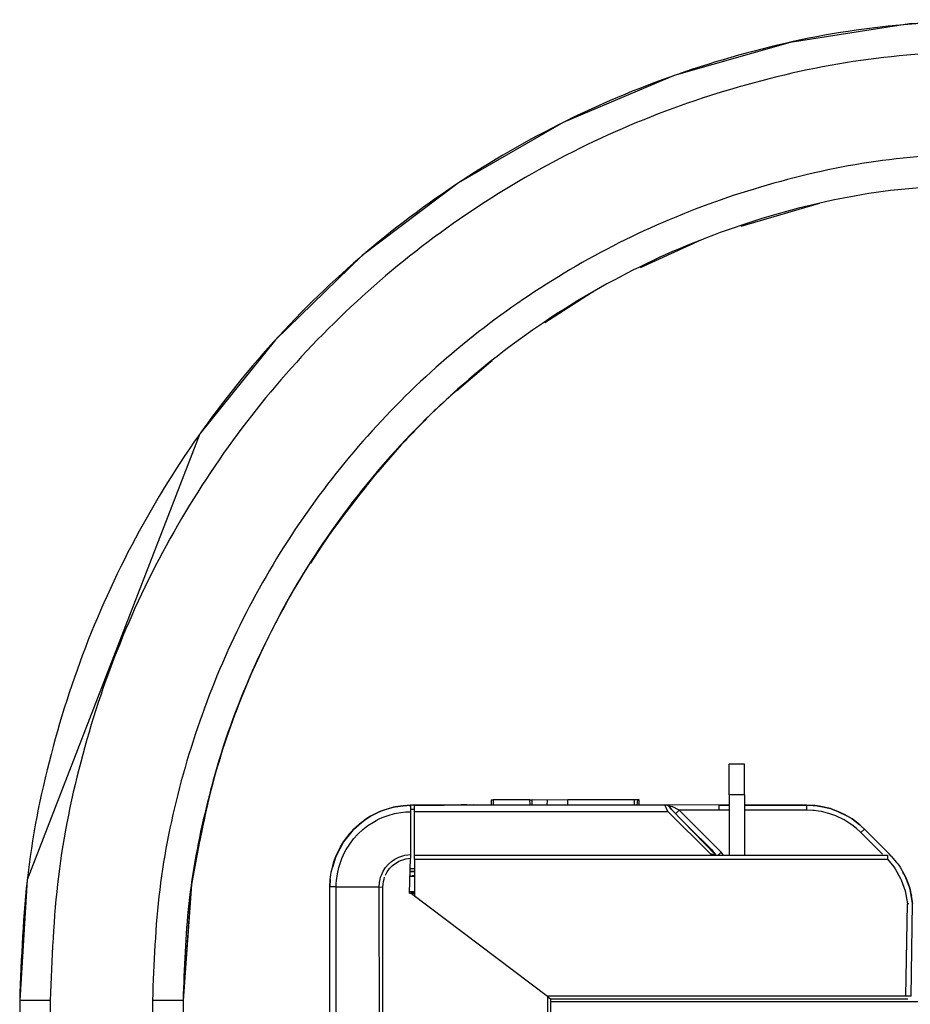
# Model space of a CAD drawing. Header units: millimetres. Extents: x -1298 to 168, y 345 to 933.
# Tile 6 of 22: x -1241 to -1153, y 668 to 764. Entities that reach past the tile are written whole.
import ezdxf

# ---------------------------------------------------------------- set-up
doc = ezdxf.new("R2010")
doc.units = ezdxf.units.MM

# ---------------------------------------------------------------- blocks, each defined once
blk = doc.blocks.new('Riegel_2__8', base_point=(-1202.469, 679.017))
at = {"color": 7, "linetype": 'Continuous'}
for p, q in [((-1169.645, 691.52), (-1171.145, 691.52)), ((-1171.145, 688.523), (-1171.145, 691.52)), ((-1169.645, 688.523), (-1169.645, 691.52)), ((-1171.145, 688.523), (-1171.145, 682.605)), ((-1169.645, 688.523), (-1169.645, 682.605)), ((-1202.311, 679.017), (-1201.944, 679.017))]:
    blk.add_line(p, q, dxfattribs=at)
at = {"color": 1, "linetype": 'Continuous'}
blk.add_line((-1169.645, 688.523), (-1171.145, 688.523), dxfattribs=at)
at = {"color": 7, "linetype": 'Continuous'}
for points, knots in [([(-1201.955, 680.521), (-1202.046, 680.521), (-1202.218, 680.52), (-1202.389, 680.52), (-1202.469, 680.52)], [0, 0, 0, 0, 0.2746295, 0.5147709, 0.5147709, 0.5147709, 0.5147709]), ([(-1201.944, 679.017), (-1202.037, 679.018), (-1202.212, 679.019), (-1202.388, 679.02), (-1202.469, 679.021)], [0, 0, 0, 0, 0.2799189, 0.5254689, 0.5254689, 0.5254689, 0.5254689])]:
    blk.add_open_spline(points, degree=3, knots=knots, dxfattribs=at)
blk = doc.blocks.new('Eckteil-Deckel-rechts__20', base_point=(-1201.944, 668.521))
at = {"color": 1, "linetype": 'Continuous'}
for p, q in [((-1201.944, 687.467), (-1196.144, 687.523)), ((-1194.251, 688.018), (-1194.255, 687.518)), ((-1190.646, 687.518), (-1190.651, 688.018)), ((-1180.151, 687.508), (-1180.098, 688.008)), ((-1177.137, 686.895), (-1177.451, 687.523)), ((-1177.089, 687.469), (-1176.744, 687.357)), ((-1176.054, 687.012), (-1176.744, 687.357)), ((-1172.144, 687.503), (-1172.144, 687.012)), ((-1163.558, 687.503), (-1163.558, 687.012)), ((-1201.944, 686.895), (-1177.137, 686.895)), ((-1172.97, 682.73), (-1177.137, 686.895)), ((-1176.349, 686.722), (-1176.054, 687.012)), ((-1172.144, 687.012), (-1176.054, 687.012)), ((-1176.054, 687.012), (-1171.937, 682.895)), ((-1171.102, 687.012), (-1172.144, 687.012)), ((-1169.123, 687.012), (-1169.645, 687.012)), ((-1163.558, 687.012), (-1169.123, 687.012)), ((-1162.969, 686.989), (-1163.558, 687.012)), ((-1162.823, 686.976), (-1162.969, 686.989)), ((-1162.386, 686.92), (-1162.823, 686.976)), ((-1162.096, 686.869), (-1162.386, 686.92)), ((-1161.524, 686.731), (-1162.096, 686.869)), ((-1161.383, 686.69), (-1161.524, 686.731)), ((-1160.687, 686.441), (-1161.383, 686.69)), ((-1159.891, 686.055), (-1160.687, 686.441)), ((-1159.389, 685.747), (-1159.891, 686.055)), ((-1159.148, 685.579), (-1159.389, 685.747)), ((-1158.687, 685.215), (-1159.148, 685.579)), ((-1158.254, 684.816), (-1158.687, 685.215)), ((-1158.254, 684.816), (-1157.901, 685.16)), ((-1158.254, 684.816), (-1156.142, 682.704)), ((-1201.944, 682.603), (-1172.464, 682.605)), ((-1172.97, 682.73), (-1172.464, 682.605)), ((-1171.937, 682.895), (-1172.185, 682.649)), ((-1171.812, 682.743), (-1171.937, 682.895)), ((-1171.72, 682.57), (-1171.812, 682.743)), ((-1201.944, 682.214), (-1155.655, 682.214)), ((-1155.655, 682.214), (-1155.034, 681.453)), ((-1155.034, 681.453), (-1154.9, 681.258)), ((-1154.9, 681.258), (-1154.375, 680.333)), ((-1154.375, 680.333), (-1154.308, 680.19)), ((-1154.308, 680.19), (-1153.918, 679.114)), ((-1153.918, 679.114), (-1153.68, 677.847)), ((-1153.839, 668.82), (-1153.68, 677.847)), ((-1153.542, 677.849), (-1153.68, 677.847)), ((-1153.339, 668.82), (-1153.181, 677.884)), ((-1153.839, 668.82), (-1189.006, 668.821)), ((-1153.853, 668.525), (-1188.615, 668.525)), ((-1153.638, 668.521), (-1153.853, 668.525)), ((-1153.567, 668.818), (-1153.839, 668.82)), ((-1153.339, 668.82), (-1153.567, 668.818))]:
    blk.add_line(p, q, dxfattribs=at)
at = {"color": 7, "linetype": 'Continuous'}
for p, q in [((-1201.46, 687.494), (-1201.944, 687.467)), ((-1201.944, 686.895), (-1201.944, 687.467)), ((-1200.926, 687.487), (-1201.46, 687.494)), ((-1198.715, 687.493), (-1200.926, 687.487)), ((-1196.144, 687.523), (-1198.715, 687.493)), ((-1196.144, 687.523), (-1177.451, 687.523)), ((-1194.451, 688.018), (-1194.455, 687.518)), ((-1194.451, 688.018), (-1194.251, 688.018)), ((-1190.651, 688.018), (-1194.251, 688.018)), ((-1190.651, 688.018), (-1190.451, 688.018)), ((-1190.446, 687.518), (-1190.451, 688.018)), ((-1188.951, 688.006), (-1190.451, 688.018)), ((-1188.963, 687.516), (-1188.951, 688.006)), ((-1186.951, 688.016), (-1188.951, 688.006)), ((-1180.451, 688.016), (-1186.951, 688.016)), ((-1186.946, 687.517), (-1186.951, 688.016)), ((-1180.098, 688.008), (-1180.451, 688.016)), ((-1180.451, 688.016), (-1180.446, 687.516)), ((-1179.946, 687.507), (-1179.951, 688.007)), ((-1177.451, 687.523), (-1177.089, 687.469)), ((-1172.144, 687.503), (-1177.451, 687.523)), ((-1177.451, 687.523), (-1177.089, 687.469)), ((-1176.783, 687.062), (-1177.089, 687.469)), ((-1177.089, 687.469), (-1176.783, 687.062)), ((-1171.102, 687.503), (-1172.144, 687.503)), ((-1172.144, 687.503), (-1171.102, 687.503)), ((-1169.123, 687.503), (-1169.645, 687.503)), ((-1169.645, 687.503), (-1169.123, 687.503)), ((-1163.558, 687.503), (-1169.123, 687.503)), ((-1169.123, 687.503), (-1163.558, 687.503)), ((-1162.93, 687.478), (-1163.558, 687.503)), ((-1163.558, 687.503), (-1162.93, 687.478)), ((-1162.721, 687.459), (-1162.93, 687.478)), ((-1162.93, 687.478), (-1162.721, 687.459)), ((-1162.307, 687.405), (-1162.721, 687.459)), ((-1162.721, 687.459), (-1161.999, 687.35)), ((-1161.999, 687.35), (-1162.307, 687.405)), ((-1161.388, 687.203), (-1161.999, 687.35)), ((-1161.999, 687.35), (-1161.238, 687.159)), ((-1161.238, 687.159), (-1161.388, 687.203)), ((-1201.944, 682.603), (-1201.944, 686.895)), ((-1172.464, 682.605), (-1176.783, 687.062)), ((-1176.783, 687.062), (-1175.671, 685.951)), ((-1161.086, 687.112), (-1161.238, 687.159)), ((-1161.238, 687.159), (-1160.496, 686.894)), ((-1160.496, 686.894), (-1161.086, 687.112)), ((-1159.784, 686.557), (-1160.496, 686.894)), ((-1160.496, 686.894), (-1159.557, 686.431)), ((-1159.557, 686.431), (-1159.784, 686.557)), ((-1159.111, 686.154), (-1159.557, 686.431)), ((-1159.557, 686.431), (-1159.111, 686.154)), ((-1175.671, 685.951), (-1175.114, 685.395)), ((-1175.114, 685.395), (-1174.558, 684.839)), ((-1158.854, 685.974), (-1159.111, 686.154)), ((-1159.111, 686.154), (-1158.362, 685.586)), ((-1158.362, 685.586), (-1158.854, 685.974)), ((-1158.205, 685.448), (-1158.362, 685.586)), ((-1158.362, 685.586), (-1158.205, 685.448)), ((-1157.901, 685.16), (-1158.205, 685.448)), ((-1158.205, 685.448), (-1157.901, 685.16)), ((-1174.558, 684.839), (-1173.446, 683.727)), ((-1157.901, 685.16), (-1155.487, 682.746)), ((-1157.297, 684.557), (-1157.901, 685.16)), ((-1155.487, 682.746), (-1157.297, 684.557)), ((-1173.446, 683.727), (-1172.89, 683.171)), ((-1201.944, 682.214), (-1201.944, 682.603)), ((-1172.652, 682.633), (-1172.97, 682.73)), ((-1172.89, 683.171), (-1172.464, 682.605)), ((-1172.464, 682.605), (-1172.652, 682.633)), ((-1172.464, 682.605), (-1155.656, 682.605)), ((-1155.656, 682.605), (-1155.655, 682.214)), ((-1155.271, 682.513), (-1155.487, 682.746)), ((-1155.271, 682.513), (-1155.487, 682.746)), ((-1155.271, 682.513), (-1154.747, 681.903)), ((-1155.271, 682.513), (-1154.747, 681.903)), ((-1201.944, 682.214), (-1201.944, 678.57)), ((-1154.747, 681.903), (-1154.626, 681.751)), ((-1154.626, 681.751), (-1154.534, 681.618)), ((-1154.534, 681.618), (-1154.414, 681.436)), ((-1154.414, 681.436), (-1154.052, 680.791)), ((-1154.052, 680.791), (-1154.147, 680.958)), ((-1154.052, 680.791), (-1154.147, 680.958)), ((-1154.052, 680.791), (-1153.924, 680.557)), ((-1153.924, 680.557), (-1154.052, 680.791)), ((-1153.924, 680.557), (-1153.818, 680.325)), ((-1153.499, 679.469), (-1153.924, 680.557)), ((-1153.818, 680.325), (-1153.499, 679.469)), ((-1153.699, 680.018), (-1153.648, 679.885)), ((-1153.699, 680.018), (-1153.648, 679.885)), ((-1153.648, 679.885), (-1153.587, 679.705)), ((-1153.648, 679.885), (-1153.587, 679.705)), ((-1153.499, 679.469), (-1153.437, 679.256)), ((-1153.437, 679.256), (-1153.499, 679.469)), ((-1153.437, 679.256), (-1153.181, 677.884)), ((-1153.181, 677.884), (-1153.437, 679.256)), ((-1153.344, 678.87), (-1153.292, 678.625)), ((-1153.339, 668.82), (-1153.181, 677.884)), ((-1153.638, 668.521), (-1188.615, 668.525))]:
    blk.add_line(p, q, dxfattribs=at)
blk.add_open_spline([(-1179.951, 688.007), (-1179.975, 688.007), (-1180.024, 688.007), (-1180.073, 688.007), (-1180.098, 688.008)], degree=3, dxfattribs=at)
blk = doc.blocks.new('Seitenteil-rechts__23', base_point=(-1215.344, 345.414))
at = {"color": 7, "linetype": 'Continuous'}
for p, q in [((-1204.024, 687.292), (-1205.347, 686.866)), ((-1204.816, 687.068), (-1204.024, 687.292)), ((-1204.024, 687.292), (-1203.853, 687.329)), ((-1203.853, 687.329), (-1204.024, 687.292)), ((-1203.853, 687.329), (-1203.071, 687.45)), ((-1203.071, 687.45), (-1203.853, 687.329)), ((-1203.071, 687.45), (-1202.344, 687.492)), ((-1202.344, 687.492), (-1203.071, 687.45)), ((-1202.344, 687.492), (-1196.844, 687.538)), ((-1201.624, 687.496), (-1202.344, 687.492)), ((-1202.344, 687.492), (-1202.344, 686.864)), ((-1197.391, 687.533), (-1201.624, 687.496)), ((-1196.844, 687.538), (-1197.391, 687.533)), ((-1206.716, 686.126), (-1206.263, 686.409)), ((-1206.263, 686.409), (-1206.716, 686.126)), ((-1206.263, 686.409), (-1205.796, 686.66)), ((-1205.796, 686.66), (-1206.263, 686.409)), ((-1205.796, 686.66), (-1205.347, 686.866)), ((-1205.347, 686.866), (-1205.796, 686.66)), ((-1205.347, 686.866), (-1204.816, 687.068)), ((-1202.344, 686.864), (-1202.344, 682.673)), ((-1206.716, 686.126), (-1207.932, 685.118)), ((-1207.932, 685.118), (-1207.142, 685.818)), ((-1207.142, 685.818), (-1207.932, 685.118)), ((-1207.752, 685.279), (-1207.142, 685.818)), ((-1207.142, 685.818), (-1206.716, 686.126)), ((-1208.109, 684.933), (-1208.906, 683.922)), ((-1208.906, 683.922), (-1208.624, 684.319)), ((-1208.624, 684.319), (-1208.109, 684.933)), ((-1208.271, 684.746), (-1208.417, 684.566)), ((-1208.417, 684.566), (-1208.271, 684.746)), ((-1208.109, 684.933), (-1208.271, 684.746)), ((-1208.109, 684.933), (-1207.932, 685.118)), ((-1207.932, 685.118), (-1208.109, 684.933)), ((-1208.906, 683.922), (-1209.666, 682.479)), ((-1209.666, 682.479), (-1209.205, 683.434)), ((-1209.205, 683.434), (-1208.906, 683.922)), ((-1209.666, 682.479), (-1209.997, 681.411)), ((-1209.847, 681.98), (-1209.666, 682.479)), ((-1202.344, 682.673), (-1202.344, 682.301)), ((-1210.109, 680.954), (-1209.997, 681.411)), ((-1209.997, 681.411), (-1209.847, 681.98)), ((-1209.735, 682.293), (-1209.847, 681.98)), ((-1209.847, 681.98), (-1209.735, 682.293)), ((-1202.455, 678.877), (-1202.344, 682.301)), ((-1210.21, 680.229), (-1210.155, 680.685)), ((-1210.155, 680.685), (-1210.109, 680.954)), ((-1201.944, 681.021), (-1202.344, 681.017)), ((-1210.244, 679.492), (-1210.21, 680.229)), ((-1210.21, 680.229), (-1210.244, 679.492)), ((-1210.244, 679.492), (-1210.21, 680.229)), ((-1210.244, 643.213), (-1210.244, 679.492)), ((-1202.455, 678.877), (-1201.944, 678.872)), ((-1188.947, 668.776), (-1202.264, 678.812)), ((-1188.947, 668.776), (-1188.644, 668.548)), ((-1188.644, 668.548), (-1188.644, 637.968))]:
    blk.add_line(p, q, dxfattribs=at)
at = {"color": 1, "linetype": 'Continuous'}
for p, q in [((-1202.305, 687.109), (-1202.344, 687.492)), ((-1205.422, 686.148), (-1205.13, 686.279)), ((-1205.13, 686.279), (-1204.833, 686.398)), ((-1204.833, 686.398), (-1204.531, 686.503)), ((-1204.531, 686.503), (-1203.916, 686.674)), ((-1203.916, 686.674), (-1203.735, 686.714)), ((-1203.735, 686.714), (-1203.289, 686.791)), ((-1203.289, 686.791), (-1202.817, 686.843)), ((-1202.817, 686.843), (-1202.344, 686.864)), ((-1202.305, 687.109), (-1201.944, 687.113)), ((-1207.026, 685.11), (-1206.522, 685.501)), ((-1206.522, 685.501), (-1205.986, 685.848)), ((-1205.986, 685.848), (-1205.707, 686.004)), ((-1205.707, 686.004), (-1205.422, 686.148)), ((-1207.921, 684.204), (-1207.493, 684.676)), ((-1207.493, 684.676), (-1207.026, 685.11)), ((-1208.648, 683.156), (-1208.307, 683.696)), ((-1208.307, 683.696), (-1207.921, 684.204)), ((-1209.069, 682.295), (-1208.941, 682.588)), ((-1208.941, 682.588), (-1208.801, 682.875)), ((-1208.801, 682.875), (-1208.648, 683.156)), ((-1203.698, 682.322), (-1203.508, 682.411)), ((-1203.508, 682.411), (-1203.313, 682.489)), ((-1203.313, 682.489), (-1202.91, 682.603)), ((-1202.91, 682.603), (-1202.628, 682.651)), ((-1202.628, 682.651), (-1202.344, 682.673)), ((-1209.375, 681.386), (-1209.286, 681.694)), ((-1209.286, 681.694), (-1209.184, 681.997)), ((-1209.184, 681.997), (-1209.069, 682.295)), ((-1204.798, 681.387), (-1204.531, 681.703)), ((-1204.531, 681.703), (-1204.225, 681.98)), ((-1204.401, 681.293), (-1204.268, 681.441)), ((-1204.268, 681.441), (-1204.125, 681.58)), ((-1204.225, 681.98), (-1203.881, 682.219)), ((-1204.125, 681.58), (-1203.479, 682.017)), ((-1203.881, 682.219), (-1203.698, 682.322)), ((-1203.479, 682.017), (-1203.332, 682.084)), ((-1203.332, 682.084), (-1203.113, 682.165)), ((-1203.113, 682.165), (-1202.805, 682.246)), ((-1202.805, 682.246), (-1202.344, 682.301)), ((-1209.594, 680.133), (-1209.511, 680.768)), ((-1209.511, 680.768), (-1209.375, 681.386)), ((-1205.328, 680.258), (-1205.273, 680.456)), ((-1205.273, 680.456), (-1205.203, 680.652)), ((-1205.203, 680.652), (-1205.024, 681.033)), ((-1205.024, 681.033), (-1204.798, 681.387)), ((-1204.946, 680.261), (-1204.885, 680.45)), ((-1204.812, 680.633), (-1204.63, 680.977)), ((-1204.63, 680.977), (-1204.401, 681.293)), ((-1202.344, 681.303), (-1201.969, 681.306)), ((-1202.344, 681.017), (-1202.155, 681.023)), ((-1202.155, 681.023), (-1201.944, 681.021)), ((-1209.622, 679.493), (-1210.244, 679.492)), ((-1209.622, 679.493), (-1209.615, 679.814)), ((-1209.622, 679.493), (-1205.42, 679.495)), ((-1209.622, 643.217), (-1209.622, 679.493)), ((-1209.615, 679.814), (-1209.594, 680.133)), ((-1205.42, 679.495), (-1205.388, 679.922)), ((-1205.33, 643.223), (-1205.42, 679.495)), ((-1205.42, 679.495), (-1205.05, 679.468)), ((-1205.388, 679.922), (-1205.328, 680.258)), ((-1205.05, 679.468), (-1205.033, 679.77)), ((-1205.033, 679.77), (-1204.999, 680.028)), ((-1204.999, 680.028), (-1204.946, 680.261)), ((-1205.048, 643.237), (-1205.05, 679.468)), ((-1188.947, 668.776), (-1188.947, 637.933))]:
    blk.add_line(p, q, dxfattribs=at)
blk = doc.blocks.new('Schliessbuchse__24', base_point=(-1202.231, 680.617))
at = {"color": 7, "linetype": 'Continuous'}
blk.add_line((-1202.231, 680.617), (-1201.944, 680.617), dxfattribs=at)
blk = doc.blocks.new('Seitenteil-rechts-kpl__1__25', base_point=(-1215.344, 345.414))
for name, p in [('Seitenteil-rechts__23', (-1215.344, 345.414)), ('Schliessbuchse__24', (-1202.231, 680.617))]:
    blk.add_blockref(name, p)
blk = doc.blocks.new('Gehaeuse-kpl_-S120__26', base_point=(-1215.344, 345.411))
for name, p in [('Riegel_2__8', (-1202.469, 679.017)), ('Seitenteil-rechts-kpl__1__25', (-1215.344, 345.414)), ('Eckteil-Deckel-rechts__20', (-1201.944, 668.521))]:
    blk.add_blockref(name, p)
blk = doc.blocks.new('Rahmen_lang-bearb_-S120__27', base_point=(-1188.644, 667.758))
at = {"color": 1, "linetype": 'Continuous'}
blk.add_line((100.356, 668.257), (-1188.644, 668.257), dxfattribs=at)
blk = doc.blocks.new('Diffusor-S120-kpl___33', base_point=(-1188.644, 369.413))
blk.add_blockref('Rahmen_lang-bearb_-S120__27', (-1188.644, 667.758))
blk = doc.blocks.new('Haltebuegel__52', base_point=(-1240.62, 540.958))
at = {"color": 7, "linetype": 'Continuous'}
for p, q in [((-1144.62, 764.388), (-1153.478, 763.977)), ((-1153.478, 763.977), (-1165.158, 762.164)), ((-1165.158, 762.164), (-1176.526, 758.929)), ((-1176.526, 758.929), (-1187.411, 754.322)), ((-1187.411, 754.322), (-1197.647, 748.412)), ((-1197.647, 748.412), (-1207.079, 741.29)), ((-1162.422, 746.348), (-1170.015, 744.141)), ((-1162.272, 746.381), (-1162.422, 746.348)), ((-1173.848, 742.824), (-1179.855, 740.097)), ((-1173.694, 742.881), (-1173.848, 742.824)), ((-1207.079, 741.29), (-1215.565, 733.062)), ((-1184.62, 737.636), (-1189.201, 734.705)), ((-1184.468, 737.719), (-1184.62, 737.636)), ((-1215.565, 733.062), (-1222.975, 723.853)), ((-1194.5, 730.9), (-1197.835, 728.02)), ((-1194.355, 731.009), (-1194.5, 730.9)), ((-1222.975, 723.853), (-1239.893, 680.185)), ((-1203.133, 722.9), (-1203.265, 722.768)), ((-1203.265, 722.768), (-1205.548, 720.14)), ((-1210.72, 713.419), (-1212.153, 711.195)), ((-1210.606, 713.572), (-1210.72, 713.419)), ((-1216.698, 703.065), (-1217.484, 701.347)), ((-1216.607, 703.232), (-1216.698, 703.065)), ((-1221.002, 692.108), (-1221.066, 691.934)), ((-1221.066, 691.934), (-1221.405, 690.782)), ((-1223.692, 680.442), (-1223.727, 680.277)), ((-1239.893, 680.185), (-1240.62, 668.388)), ((-1223.806, 679.745), (-1224.62, 668.388)), ((-1223.806, 679.745), (-1224.62, 668.388)), ((-1223.806, 679.745), (-1224.62, 668.388)), ((-1223.806, 679.745), (-1224.62, 668.388)), ((-1223.727, 680.277), (-1223.806, 679.745)), ((-1223.875, 679.281), (-1224.62, 668.388)), ((-1240.62, 668.388), (-1240.62, 542.223)), ((-1224.62, 668.388), (-1224.62, 555.421))]:
    blk.add_line(p, q, dxfattribs=at)
at = {"color": 1, "linetype": 'Continuous'}
for p, q in [((-1237.62, 668.391), (-1237.62, 545.035)), ((-1227.62, 668.391), (-1227.62, 550.219))]:
    blk.add_line(p, q, dxfattribs=at)
at = {"color": 7, "linetype": 'Continuous'}
for points, knots in [([(-1144.62, 764.388), (-1148.809, 764.229), (-1157.187, 763.912), (-1169.538, 761.362), (-1181.463, 757.339), (-1192.758, 751.762), (-1203.229, 744.768), (-1212.697, 736.464), (-1221.001, 726.996), (-1227.995, 716.525), (-1233.572, 705.23), (-1237.595, 693.305), (-1240.145, 680.954), (-1240.462, 672.576), (-1240.62, 668.388)], [0, 0, 0, 0, 12.557401, 25.114801, 37.672201, 50.2296, 62.786999, 75.344396, 87.901792, 100.459188, 113.016582, 125.573976, 138.131369, 150.688762, 150.688762, 150.688762, 150.688762]), ([(-1197.009, 728.837), (-1198.094, 727.871), (-1200.266, 725.938), (-1202.264, 723.825), (-1203.265, 722.768)], [0, 0, 0, 0, 4.353363, 8.719097, 8.719097, 8.719097, 8.719097]), ([(-1197.009, 728.837), (-1198.094, 727.871), (-1200.266, 725.938), (-1202.264, 723.825), (-1203.265, 722.768)], [0, 0, 0, 0, 4.353363, 8.719097, 8.719097, 8.719097, 8.719097]), ([(-1197.009, 728.837), (-1198.094, 727.871), (-1200.266, 725.938), (-1202.264, 723.825), (-1203.265, 722.768)], [0, 0, 0, 0, 4.353363, 8.719097, 8.719097, 8.719097, 8.719097]), ([(-1205.08, 720.749), (-1207.076, 718.282), (-1211.069, 713.346), (-1215.884, 705.103), (-1219.76, 696.393), (-1222.534, 687.273), (-1224.292, 677.895), (-1224.511, 671.555), (-1224.62, 668.388)], [0, 0, 0, 0, 9.509192, 19.022747, 28.537101, 38.051455, 47.563359, 57.060327, 57.060327, 57.060327, 57.060327]), ([(-1205.08, 720.749), (-1207.076, 718.282), (-1211.069, 713.346), (-1215.884, 705.103), (-1219.76, 696.393), (-1222.534, 687.273), (-1224.292, 677.895), (-1224.511, 671.555), (-1224.62, 668.388)], [0, 0, 0, 0, 9.509192, 19.022747, 28.537101, 38.051455, 47.563359, 57.060327, 57.060327, 57.060327, 57.060327]), ([(-1205.08, 720.749), (-1207.076, 718.282), (-1211.069, 713.346), (-1215.884, 705.103), (-1219.76, 696.393), (-1222.534, 687.273), (-1224.292, 677.895), (-1224.511, 671.555), (-1224.62, 668.388)], [0, 0, 0, 0, 9.509192, 19.022747, 28.537101, 38.051455, 47.563359, 57.060327, 57.060327, 57.060327, 57.060327])]:
    blk.add_open_spline(points, degree=3, knots=knots, dxfattribs=at)
at = {"color": 1, "linetype": 'Continuous'}
for points, knots in [([(-1144.62, 761.391), (-1148.678, 761.237), (-1156.794, 760.93), (-1168.759, 758.46), (-1180.312, 754.563), (-1191.253, 749.16), (-1201.397, 742.384), (-1210.569, 734.34), (-1218.614, 725.168), (-1225.39, 715.024), (-1230.792, 704.082), (-1234.689, 692.53), (-1237.16, 680.565), (-1237.467, 672.449), (-1237.62, 668.391)], [0, 0, 0, 0, 12.164982, 24.329964, 36.494945, 48.659925, 60.824905, 72.989884, 85.154861, 97.319838, 109.484814, 121.649789, 133.814764, 145.979738, 145.979738, 145.979738, 145.979738]), ([(-1144.62, 751.391), (-1148.242, 751.254), (-1155.485, 750.98), (-1166.164, 748.775), (-1176.474, 745.297), (-1186.239, 740.475), (-1195.292, 734.428), (-1203.478, 727.249), (-1210.657, 719.063), (-1216.705, 710.01), (-1221.526, 700.245), (-1225.005, 689.934), (-1227.209, 679.256), (-1227.483, 672.013), (-1227.62, 668.391)], [0, 0, 0, 0, 10.856919, 21.713839, 32.570757, 43.427675, 54.284593, 65.141509, 75.998425, 86.855339, 97.712253, 108.569167, 119.426079, 130.282992, 130.282992, 130.282992, 130.282992]), ([(-1144.62, 748.356), (-1148.445, 748.208), (-1156.095, 747.914), (-1167.333, 745.362), (-1178.104, 741.351), (-1188.188, 735.81), (-1197.378, 728.892), (-1205.482, 720.73), (-1212.345, 711.494), (-1217.786, 701.369), (-1221.842, 690.583), (-1223.197, 683.048), (-1223.875, 679.281)], [0, 0, 0, 0, 11.461849, 22.924811, 34.388622, 45.852432, 57.316242, 68.78005, 80.243857, 91.707663, 103.171469, 114.635274, 114.635274, 114.635274, 114.635274]), ([(-1197.009, 728.837), (-1198.094, 727.871), (-1200.266, 725.938), (-1202.264, 723.825), (-1203.265, 722.768)], [0, 0, 0, 0, 4.353363, 8.719097, 8.719097, 8.719097, 8.719097]), ([(-1197.009, 728.837), (-1198.094, 727.871), (-1200.266, 725.938), (-1202.264, 723.825), (-1203.265, 722.768)], [0, 0, 0, 0, 4.353363, 8.719097, 8.719097, 8.719097, 8.719097]), ([(-1205.08, 720.749), (-1207.457, 717.768), (-1212.21, 711.807), (-1217.605, 701.691), (-1221.717, 690.989), (-1223.11, 683.493), (-1223.806, 679.745)], [0, 0, 0, 0, 11.41426, 22.82852, 34.242778, 45.657036, 45.657036, 45.657036, 45.657036]), ([(-1205.08, 720.749), (-1207.457, 717.768), (-1212.21, 711.807), (-1217.605, 701.691), (-1221.717, 690.989), (-1223.11, 683.493), (-1223.806, 679.745)], [0, 0, 0, 0, 11.41426, 22.82852, 34.242778, 45.657036, 45.657036, 45.657036, 45.657036]), ([(-1205.08, 720.749), (-1207.457, 717.768), (-1212.21, 711.807), (-1217.605, 701.691), (-1221.717, 690.989), (-1223.11, 683.493), (-1223.806, 679.745)], [0, 0, 0, 0, 11.41426, 22.82852, 34.242778, 45.657036, 45.657036, 45.657036, 45.657036]), ([(-1205.08, 720.749), (-1207.457, 717.768), (-1212.21, 711.807), (-1217.605, 701.691), (-1221.717, 690.989), (-1223.11, 683.493), (-1223.806, 679.745)], [0, 0, 0, 0, 11.41426, 22.82852, 34.242778, 45.657036, 45.657036, 45.657036, 45.657036]), ([(-1237.62, 668.391), (-1237.879, 668.391), (-1238.379, 668.391), (-1239.086, 668.391), (-1239.694, 668.39), (-1240.16, 668.39), (-1240.452, 668.389), (-1240.586, 668.388), (-1240.62, 668.388)], [0, 0, 0, 0, 0.776457, 1.5, 2.12132, 2.598077, 2.897779, 3.000005, 3.000005, 3.000005, 3.000005]), ([(-1224.62, 668.388), (-1224.655, 668.388), (-1224.789, 668.389), (-1225.081, 668.39), (-1225.547, 668.39), (-1226.155, 668.391), (-1226.862, 668.391), (-1227.362, 668.391), (-1227.62, 668.391)], [0, 0, 0, 0, 0.102225, 0.401928, 0.878685, 1.500005, 2.223548, 3.000005, 3.000005, 3.000005, 3.000005])]:
    blk.add_open_spline(points, degree=3, knots=knots, dxfattribs=at)
blk = doc.blocks.new('Haltebuegel-MAN-S120__63', base_point=(-1298.383, 473.202))
blk.add_blockref('Haltebuegel__52', (-1240.62, 540.958))
blk = doc.blocks.new('S120_1__64', base_point=(-1298.383, 345.411))
for name, p in [('Haltebuegel-MAN-S120__63', (-1298.383, 473.202)), ('Gehaeuse-kpl_-S120__26', (-1215.344, 345.411)), ('Diffusor-S120-kpl___33', (-1188.644, 369.413))]:
    blk.add_blockref(name, p)
blk = doc.blocks.new('Vordans1', base_point=(-565, 638))
blk.add_blockref('S120_1__64', (-1298.383, 345.411))

msp = doc.modelspace()

# ---------------------------------------------------------------- block references
msp.add_blockref('Vordans1', (-565, 638))

doc.saveas('drawing.dxf')
